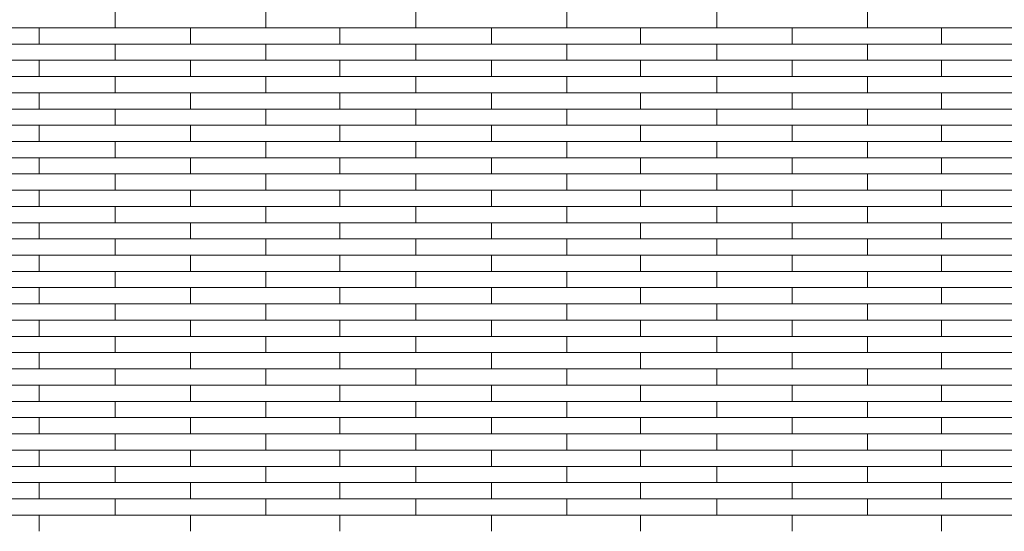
# Model space of a CAD drawing. Header units: millimetres. Extents: x -94445 to -15191, y 1000 to 18261.
# Tile 65 of 108: x -48625 to -46666, y 12665 to 13685. Entities that reach past the tile are written whole.
import ezdxf

# ---------------------------------------------------------------- set-up
doc = ezdxf.new("R2010")
doc.units = ezdxf.units.MM
doc.header["$LTSCALE"] = 0.5
doc.header["$MEASUREMENT"] = 0
doc.linetypes.add('PLINE', pattern=[0])
doc.layers.add('26-- Yttertak', color=7, linetype='Continuous')
doc.layers.add('262- Taktekking', color=7, linetype='Continuous', lineweight=0)

# ---------------------------------------------------------------- blocks, each defined once
blk = doc.blocks.new('*X19')
at = {"layer": '262- Taktekking', "linetype": 'PLINE'}
for p, q in [((-48435.2, 13668.4), (-48435.2, 13700.8)), ((-48135.2, 13668.4), (-48135.2, 13700.8)), ((-47836.7, 13668.4), (-47836.7, 13700.8)), ((-47536.7, 13668.4), (-47536.7, 13700.8)), ((-47238.2, 13668.4), (-47238.2, 13700.8)), ((-46938.2, 13668.4), (-46938.2, 13700.8)), ((-48733.7, 13668.4), (-48435.2, 13668.4)), ((-48586.7, 13636), (-48586.7, 13668.4)), ((-48435.2, 13668.4), (-48135.2, 13668.4)), ((-48435.2, 13668.4), (-48335.7, 13668.4)), ((-48335.7, 13668.4), (-48136.7, 13668.4)), ((-48285.2, 13636), (-48285.2, 13668.4)), ((-48135.2, 13668.4), (-47836.7, 13668.4)), ((-47988.2, 13636), (-47988.2, 13668.4)), ((-47836.7, 13668.4), (-47536.7, 13668.4)), ((-47836.7, 13668.4), (-47737.2, 13668.4)), ((-47737.2, 13668.4), (-47538.2, 13668.4)), ((-47686.7, 13636), (-47686.7, 13668.4)), ((-47536.7, 13668.4), (-47238.2, 13668.4)), ((-47389.7, 13636), (-47389.7, 13668.4)), ((-47238.2, 13668.4), (-46938.2, 13668.4)), ((-47238.2, 13668.4), (-47138.7, 13668.4)), ((-47138.7, 13668.4), (-46939.7, 13668.4)), ((-47088.2, 13636), (-47088.2, 13668.4)), ((-46938.2, 13668.4), (-46639.7, 13668.4)), ((-46791.2, 13636), (-46791.2, 13668.4)), ((-48733.7, 13636), (-48435.2, 13636)), ((-48435.2, 13636), (-48135.2, 13636)), ((-48435.2, 13603.7), (-48435.2, 13636)), ((-48135.2, 13603.7), (-48135.2, 13636)), ((-48135.2, 13636), (-47836.7, 13636)), ((-47836.7, 13636), (-47536.7, 13636)), ((-47836.7, 13603.7), (-47836.7, 13636)), ((-47536.7, 13603.7), (-47536.7, 13636)), ((-47536.7, 13636), (-47238.2, 13636)), ((-47238.2, 13636), (-46938.2, 13636)), ((-47238.2, 13603.7), (-47238.2, 13636)), ((-46938.2, 13603.7), (-46938.2, 13636)), ((-46938.2, 13636), (-46639.7, 13636)), ((-48733.7, 13603.7), (-48435.2, 13603.7)), ((-48586.7, 13571.3), (-48586.7, 13603.7)), ((-48435.2, 13603.7), (-48135.2, 13603.7)), ((-48435.2, 13603.7), (-48335.7, 13603.7)), ((-48335.7, 13603.7), (-48136.7, 13603.7)), ((-48285.2, 13571.3), (-48285.2, 13603.7)), ((-48135.2, 13603.7), (-47836.7, 13603.7)), ((-47988.2, 13571.3), (-47988.2, 13603.7)), ((-47836.7, 13603.7), (-47536.7, 13603.7)), ((-47836.7, 13603.7), (-47737.2, 13603.7)), ((-47737.2, 13603.7), (-47538.2, 13603.7)), ((-47686.7, 13571.3), (-47686.7, 13603.7)), ((-47536.7, 13603.7), (-47238.2, 13603.7)), ((-47389.7, 13571.3), (-47389.7, 13603.7)), ((-47238.2, 13603.7), (-46938.2, 13603.7)), ((-47238.2, 13603.7), (-47138.7, 13603.7)), ((-47138.7, 13603.7), (-46939.7, 13603.7)), ((-47088.2, 13571.3), (-47088.2, 13603.7)), ((-46938.2, 13603.7), (-46639.7, 13603.7)), ((-46791.2, 13571.3), (-46791.2, 13603.7)), ((-48733.7, 13571.3), (-48435.2, 13571.3)), ((-48435.2, 13571.3), (-48135.2, 13571.3)), ((-48435.2, 13539), (-48435.2, 13571.3)), ((-48135.2, 13539), (-48135.2, 13571.3)), ((-48135.2, 13571.3), (-47836.7, 13571.3)), ((-47836.7, 13571.3), (-47536.7, 13571.3)), ((-47836.7, 13539), (-47836.7, 13571.3)), ((-47536.7, 13539), (-47536.7, 13571.3)), ((-47536.7, 13571.3), (-47238.2, 13571.3)), ((-47238.2, 13571.3), (-46938.2, 13571.3)), ((-47238.2, 13539), (-47238.2, 13571.3)), ((-46938.2, 13539), (-46938.2, 13571.3)), ((-46938.2, 13571.3), (-46639.7, 13571.3)), ((-48733.7, 13539), (-48435.2, 13539)), ((-48586.7, 13506.6), (-48586.7, 13539)), ((-48435.2, 13539), (-48135.2, 13539)), ((-48435.2, 13539), (-48335.7, 13539)), ((-48335.7, 13539), (-48136.7, 13539)), ((-48285.2, 13506.6), (-48285.2, 13539)), ((-48135.2, 13539), (-47836.7, 13539)), ((-47988.2, 13506.6), (-47988.2, 13539)), ((-47836.7, 13539), (-47536.7, 13539)), ((-47836.7, 13539), (-47737.2, 13539)), ((-47737.2, 13539), (-47538.2, 13539)), ((-47686.7, 13506.6), (-47686.7, 13539)), ((-47536.7, 13539), (-47238.2, 13539)), ((-47389.7, 13506.6), (-47389.7, 13539)), ((-47238.2, 13539), (-46938.2, 13539)), ((-47238.2, 13539), (-47138.7, 13539)), ((-47138.7, 13539), (-46939.7, 13539)), ((-47088.2, 13506.6), (-47088.2, 13539)), ((-46938.2, 13539), (-46639.7, 13539)), ((-46791.2, 13506.6), (-46791.2, 13539)), ((-48733.7, 13506.6), (-48435.2, 13506.6)), ((-48435.2, 13506.6), (-48135.2, 13506.6)), ((-48435.2, 13474.3), (-48435.2, 13506.6)), ((-48135.2, 13474.3), (-48135.2, 13506.6)), ((-48135.2, 13506.6), (-47836.7, 13506.6)), ((-47836.7, 13506.6), (-47536.7, 13506.6)), ((-47836.7, 13474.3), (-47836.7, 13506.6)), ((-47536.7, 13474.3), (-47536.7, 13506.6)), ((-47536.7, 13506.6), (-47238.2, 13506.6)), ((-47238.2, 13506.6), (-46938.2, 13506.6)), ((-47238.2, 13474.3), (-47238.2, 13506.6)), ((-46938.2, 13474.3), (-46938.2, 13506.6)), ((-46938.2, 13506.6), (-46639.7, 13506.6)), ((-48733.7, 13474.3), (-48435.2, 13474.3)), ((-48586.7, 13441.9), (-48586.7, 13474.3)), ((-48435.2, 13474.3), (-48135.2, 13474.3)), ((-48435.2, 13474.3), (-48335.7, 13474.3)), ((-48335.7, 13474.3), (-48136.7, 13474.3)), ((-48285.2, 13441.9), (-48285.2, 13474.3)), ((-48135.2, 13474.3), (-47836.7, 13474.3)), ((-47988.2, 13441.9), (-47988.2, 13474.3)), ((-47836.7, 13474.3), (-47536.7, 13474.3)), ((-47836.7, 13474.3), (-47737.2, 13474.3)), ((-47737.2, 13474.3), (-47538.2, 13474.3)), ((-47686.7, 13441.9), (-47686.7, 13474.3)), ((-47536.7, 13474.3), (-47238.2, 13474.3)), ((-47389.7, 13441.9), (-47389.7, 13474.3)), ((-47238.2, 13474.3), (-46938.2, 13474.3)), ((-47238.2, 13474.3), (-47138.7, 13474.3)), ((-47138.7, 13474.3), (-46939.7, 13474.3)), ((-47088.2, 13441.9), (-47088.2, 13474.3)), ((-46938.2, 13474.3), (-46639.7, 13474.3)), ((-46791.2, 13441.9), (-46791.2, 13474.3)), ((-48733.7, 13441.9), (-48435.2, 13441.9)), ((-48435.2, 13441.9), (-48135.2, 13441.9)), ((-48435.2, 13409.6), (-48435.2, 13441.9)), ((-48135.2, 13409.6), (-48135.2, 13441.9)), ((-48135.2, 13441.9), (-47836.7, 13441.9)), ((-47836.7, 13441.9), (-47536.7, 13441.9)), ((-47836.7, 13409.6), (-47836.7, 13441.9)), ((-47536.7, 13409.6), (-47536.7, 13441.9)), ((-47536.7, 13441.9), (-47238.2, 13441.9)), ((-47238.2, 13441.9), (-46938.2, 13441.9)), ((-47238.2, 13409.6), (-47238.2, 13441.9)), ((-46938.2, 13409.6), (-46938.2, 13441.9)), ((-46938.2, 13441.9), (-46639.7, 13441.9)), ((-48733.7, 13409.6), (-48435.2, 13409.6)), ((-48586.7, 13377.2), (-48586.7, 13409.6)), ((-48435.2, 13409.6), (-48135.2, 13409.6)), ((-48435.2, 13409.6), (-48335.7, 13409.6)), ((-48335.7, 13409.6), (-48136.7, 13409.6)), ((-48285.2, 13377.2), (-48285.2, 13409.6)), ((-48135.2, 13409.6), (-47836.7, 13409.6)), ((-47988.2, 13377.2), (-47988.2, 13409.6)), ((-47836.7, 13409.6), (-47536.7, 13409.6)), ((-47836.7, 13409.6), (-47737.2, 13409.6)), ((-47737.2, 13409.6), (-47538.2, 13409.6)), ((-47686.7, 13377.2), (-47686.7, 13409.6)), ((-47536.7, 13409.6), (-47238.2, 13409.6)), ((-47389.7, 13377.2), (-47389.7, 13409.6)), ((-47238.2, 13409.6), (-46938.2, 13409.6)), ((-47238.2, 13409.6), (-47138.7, 13409.6)), ((-47138.7, 13409.6), (-46939.7, 13409.6)), ((-47088.2, 13377.2), (-47088.2, 13409.6)), ((-46938.2, 13409.6), (-46639.7, 13409.6)), ((-46791.2, 13377.2), (-46791.2, 13409.6)), ((-48733.7, 13377.2), (-48435.2, 13377.2)), ((-48435.2, 13377.2), (-48135.2, 13377.2)), ((-48435.2, 13344.9), (-48435.2, 13377.2)), ((-48135.2, 13344.9), (-48135.2, 13377.2)), ((-48135.2, 13377.2), (-47836.7, 13377.2)), ((-47836.7, 13377.2), (-47536.7, 13377.2)), ((-47836.7, 13344.9), (-47836.7, 13377.2)), ((-47536.7, 13344.9), (-47536.7, 13377.2)), ((-47536.7, 13377.2), (-47238.2, 13377.2)), ((-47238.2, 13377.2), (-46938.2, 13377.2)), ((-47238.2, 13344.9), (-47238.2, 13377.2)), ((-46938.2, 13344.9), (-46938.2, 13377.2)), ((-46938.2, 13377.2), (-46639.7, 13377.2)), ((-48733.7, 13344.9), (-48435.2, 13344.9)), ((-48586.7, 13312.5), (-48586.7, 13344.9)), ((-48435.2, 13344.9), (-48135.2, 13344.9)), ((-48435.2, 13344.9), (-48335.7, 13344.9)), ((-48335.7, 13344.9), (-48136.7, 13344.9)), ((-48285.2, 13312.5), (-48285.2, 13344.9)), ((-48135.2, 13344.9), (-47836.7, 13344.9)), ((-47988.2, 13312.5), (-47988.2, 13344.9)), ((-47836.7, 13344.9), (-47536.7, 13344.9)), ((-47836.7, 13344.9), (-47737.2, 13344.9)), ((-47737.2, 13344.9), (-47538.2, 13344.9)), ((-47686.7, 13312.5), (-47686.7, 13344.9)), ((-47536.7, 13344.9), (-47238.2, 13344.9)), ((-47389.7, 13312.5), (-47389.7, 13344.9)), ((-47238.2, 13344.9), (-46938.2, 13344.9)), ((-47238.2, 13344.9), (-47138.7, 13344.9)), ((-47138.7, 13344.9), (-46939.7, 13344.9)), ((-47088.2, 13312.5), (-47088.2, 13344.9)), ((-46938.2, 13344.9), (-46639.7, 13344.9)), ((-46791.2, 13312.5), (-46791.2, 13344.9)), ((-48733.7, 13312.5), (-48435.2, 13312.5)), ((-48435.2, 13312.5), (-48135.2, 13312.5)), ((-48435.2, 13280.2), (-48435.2, 13312.5)), ((-48135.2, 13280.2), (-48135.2, 13312.5)), ((-48135.2, 13312.5), (-47836.7, 13312.5)), ((-47836.7, 13312.5), (-47536.7, 13312.5)), ((-47836.7, 13280.2), (-47836.7, 13312.5)), ((-47536.7, 13280.2), (-47536.7, 13312.5)), ((-47536.7, 13312.5), (-47238.2, 13312.5)), ((-47238.2, 13312.5), (-46938.2, 13312.5)), ((-47238.2, 13280.2), (-47238.2, 13312.5)), ((-46938.2, 13280.2), (-46938.2, 13312.5)), ((-46938.2, 13312.5), (-46639.7, 13312.5)), ((-48733.7, 13280.2), (-48435.2, 13280.2)), ((-48586.7, 13247.8), (-48586.7, 13280.2)), ((-48435.2, 13280.2), (-48135.2, 13280.2)), ((-48435.2, 13280.2), (-48335.7, 13280.2)), ((-48335.7, 13280.2), (-48136.7, 13280.2)), ((-48285.2, 13247.8), (-48285.2, 13280.2)), ((-48135.2, 13280.2), (-47836.7, 13280.2)), ((-47988.2, 13247.8), (-47988.2, 13280.2)), ((-47836.7, 13280.2), (-47536.7, 13280.2)), ((-47836.7, 13280.2), (-47737.2, 13280.2)), ((-47737.2, 13280.2), (-47538.2, 13280.2)), ((-47686.7, 13247.8), (-47686.7, 13280.2)), ((-47536.7, 13280.2), (-47238.2, 13280.2)), ((-47389.7, 13247.8), (-47389.7, 13280.2)), ((-47238.2, 13280.2), (-46938.2, 13280.2)), ((-47238.2, 13280.2), (-47138.7, 13280.2)), ((-47138.7, 13280.2), (-46939.7, 13280.2)), ((-47088.2, 13247.8), (-47088.2, 13280.2)), ((-46938.2, 13280.2), (-46639.7, 13280.2)), ((-46791.2, 13247.8), (-46791.2, 13280.2)), ((-48733.7, 13247.8), (-48435.2, 13247.8)), ((-48435.2, 13247.8), (-48135.2, 13247.8)), ((-48435.2, 13215.5), (-48435.2, 13247.8)), ((-48135.2, 13215.5), (-48135.2, 13247.8)), ((-48135.2, 13247.8), (-47836.7, 13247.8)), ((-47836.7, 13247.8), (-47536.7, 13247.8)), ((-47836.7, 13215.5), (-47836.7, 13247.8)), ((-47536.7, 13215.5), (-47536.7, 13247.8)), ((-47536.7, 13247.8), (-47238.2, 13247.8)), ((-47238.2, 13247.8), (-46938.2, 13247.8)), ((-47238.2, 13215.5), (-47238.2, 13247.8)), ((-46938.2, 13215.5), (-46938.2, 13247.8)), ((-46938.2, 13247.8), (-46639.7, 13247.8)), ((-48733.7, 13215.5), (-48435.2, 13215.5)), ((-48586.7, 13183.1), (-48586.7, 13215.5)), ((-48435.2, 13215.5), (-48135.2, 13215.5)), ((-48435.2, 13215.5), (-48335.7, 13215.5)), ((-48335.7, 13215.5), (-48136.7, 13215.5)), ((-48285.2, 13183.1), (-48285.2, 13215.5)), ((-48135.2, 13215.5), (-47836.7, 13215.5)), ((-47988.2, 13183.1), (-47988.2, 13215.5)), ((-47836.7, 13215.5), (-47536.7, 13215.5)), ((-47836.7, 13215.5), (-47737.2, 13215.5)), ((-47737.2, 13215.5), (-47538.2, 13215.5)), ((-47686.7, 13183.1), (-47686.7, 13215.5)), ((-47536.7, 13215.5), (-47238.2, 13215.5)), ((-47389.7, 13183.1), (-47389.7, 13215.5)), ((-47238.2, 13215.5), (-46938.2, 13215.5)), ((-47238.2, 13215.5), (-47138.7, 13215.5)), ((-47138.7, 13215.5), (-46939.7, 13215.5)), ((-47088.2, 13183.1), (-47088.2, 13215.5)), ((-46938.2, 13215.5), (-46639.7, 13215.5)), ((-46791.2, 13183.1), (-46791.2, 13215.5)), ((-48733.7, 13183.1), (-48435.2, 13183.1)), ((-48435.2, 13183.1), (-48135.2, 13183.1)), ((-48435.2, 13150.8), (-48435.2, 13183.1)), ((-48135.2, 13150.8), (-48135.2, 13183.1)), ((-48135.2, 13183.1), (-47836.7, 13183.1)), ((-47836.7, 13183.1), (-47536.7, 13183.1)), ((-47836.7, 13150.8), (-47836.7, 13183.1)), ((-47536.7, 13150.8), (-47536.7, 13183.1)), ((-47536.7, 13183.1), (-47238.2, 13183.1)), ((-47238.2, 13183.1), (-46938.2, 13183.1)), ((-47238.2, 13150.8), (-47238.2, 13183.1)), ((-46938.2, 13150.8), (-46938.2, 13183.1)), ((-46938.2, 13183.1), (-46639.7, 13183.1)), ((-48733.7, 13150.8), (-48435.2, 13150.8)), ((-48586.7, 13118.4), (-48586.7, 13150.8)), ((-48435.2, 13150.8), (-48135.2, 13150.8)), ((-48435.2, 13150.8), (-48335.7, 13150.8)), ((-48335.7, 13150.8), (-48136.7, 13150.8)), ((-48285.2, 13118.4), (-48285.2, 13150.8)), ((-48135.2, 13150.8), (-47836.7, 13150.8)), ((-47988.2, 13118.4), (-47988.2, 13150.8)), ((-47836.7, 13150.8), (-47536.7, 13150.8)), ((-47836.7, 13150.8), (-47737.2, 13150.8)), ((-47737.2, 13150.8), (-47538.2, 13150.8)), ((-47686.7, 13118.4), (-47686.7, 13150.8)), ((-47536.7, 13150.8), (-47238.2, 13150.8)), ((-47389.7, 13118.4), (-47389.7, 13150.8)), ((-47238.2, 13150.8), (-46938.2, 13150.8)), ((-47238.2, 13150.8), (-47138.7, 13150.8)), ((-47138.7, 13150.8), (-46939.7, 13150.8)), ((-47088.2, 13118.4), (-47088.2, 13150.8)), ((-46938.2, 13150.8), (-46639.7, 13150.8)), ((-46791.2, 13118.4), (-46791.2, 13150.8)), ((-48733.7, 13118.4), (-48435.2, 13118.4)), ((-48435.2, 13118.4), (-48135.2, 13118.4)), ((-48435.2, 13086.1), (-48435.2, 13118.4)), ((-48135.2, 13086.1), (-48135.2, 13118.4)), ((-48135.2, 13118.4), (-47836.7, 13118.4)), ((-47836.7, 13118.4), (-47536.7, 13118.4)), ((-47836.7, 13086.1), (-47836.7, 13118.4)), ((-47536.7, 13086.1), (-47536.7, 13118.4)), ((-47536.7, 13118.4), (-47238.2, 13118.4)), ((-47238.2, 13118.4), (-46938.2, 13118.4)), ((-47238.2, 13086.1), (-47238.2, 13118.4)), ((-46938.2, 13086.1), (-46938.2, 13118.4)), ((-46938.2, 13118.4), (-46639.7, 13118.4)), ((-48733.7, 13086.1), (-48435.2, 13086.1)), ((-48586.7, 13053.7), (-48586.7, 13086.1)), ((-48435.2, 13086.1), (-48135.2, 13086.1)), ((-48435.2, 13086.1), (-48335.7, 13086.1)), ((-48335.7, 13086.1), (-48136.7, 13086.1)), ((-48285.2, 13053.7), (-48285.2, 13086.1)), ((-48135.2, 13086.1), (-47836.7, 13086.1)), ((-47988.2, 13053.7), (-47988.2, 13086.1)), ((-47836.7, 13086.1), (-47536.7, 13086.1)), ((-47836.7, 13086.1), (-47737.2, 13086.1)), ((-47737.2, 13086.1), (-47538.2, 13086.1)), ((-47686.7, 13053.7), (-47686.7, 13086.1)), ((-47536.7, 13086.1), (-47238.2, 13086.1)), ((-47389.7, 13053.7), (-47389.7, 13086.1)), ((-47238.2, 13086.1), (-46938.2, 13086.1)), ((-47238.2, 13086.1), (-47138.7, 13086.1)), ((-47138.7, 13086.1), (-46939.7, 13086.1)), ((-47088.2, 13053.7), (-47088.2, 13086.1)), ((-46938.2, 13086.1), (-46639.7, 13086.1)), ((-46791.2, 13053.7), (-46791.2, 13086.1)), ((-48733.7, 13053.7), (-48435.2, 13053.7)), ((-48435.2, 13053.7), (-48135.2, 13053.7)), ((-48435.2, 13021.4), (-48435.2, 13053.7)), ((-48135.2, 13021.4), (-48135.2, 13053.7)), ((-48135.2, 13053.7), (-47836.7, 13053.7)), ((-47836.7, 13053.7), (-47536.7, 13053.7)), ((-47836.7, 13021.4), (-47836.7, 13053.7)), ((-47536.7, 13021.4), (-47536.7, 13053.7)), ((-47536.7, 13053.7), (-47238.2, 13053.7)), ((-47238.2, 13053.7), (-46938.2, 13053.7)), ((-47238.2, 13021.4), (-47238.2, 13053.7)), ((-46938.2, 13021.4), (-46938.2, 13053.7)), ((-46938.2, 13053.7), (-46639.7, 13053.7)), ((-48733.7, 13021.4), (-48435.2, 13021.4)), ((-48586.7, 12989), (-48586.7, 13021.4)), ((-48435.2, 13021.4), (-48135.2, 13021.4)), ((-48435.2, 13021.4), (-48335.7, 13021.4)), ((-48335.7, 13021.4), (-48136.7, 13021.4)), ((-48285.2, 12989), (-48285.2, 13021.4)), ((-48135.2, 13021.4), (-47836.7, 13021.4)), ((-47988.2, 12989), (-47988.2, 13021.4)), ((-47836.7, 13021.4), (-47536.7, 13021.4)), ((-47836.7, 13021.4), (-47737.2, 13021.4)), ((-47737.2, 13021.4), (-47538.2, 13021.4)), ((-47686.7, 12989), (-47686.7, 13021.4)), ((-47536.7, 13021.4), (-47238.2, 13021.4)), ((-47389.7, 12989), (-47389.7, 13021.4)), ((-47238.2, 13021.4), (-46938.2, 13021.4)), ((-47238.2, 13021.4), (-47138.7, 13021.4)), ((-47138.7, 13021.4), (-46939.7, 13021.4)), ((-47088.2, 12989), (-47088.2, 13021.4)), ((-46938.2, 13021.4), (-46639.7, 13021.4)), ((-46791.2, 12989), (-46791.2, 13021.4)), ((-48733.7, 12989), (-48435.2, 12989)), ((-48435.2, 12989), (-48135.2, 12989)), ((-48435.2, 12956.6), (-48435.2, 12989)), ((-48135.2, 12956.6), (-48135.2, 12989)), ((-48135.2, 12989), (-47836.7, 12989)), ((-47836.7, 12989), (-47536.7, 12989)), ((-47836.7, 12956.6), (-47836.7, 12989)), ((-47536.7, 12956.6), (-47536.7, 12989)), ((-47536.7, 12989), (-47238.2, 12989)), ((-47238.2, 12989), (-46938.2, 12989)), ((-47238.2, 12956.6), (-47238.2, 12989)), ((-46938.2, 12956.6), (-46938.2, 12989)), ((-46938.2, 12989), (-46639.7, 12989)), ((-48733.7, 12956.6), (-48435.2, 12956.6)), ((-48586.7, 12924.3), (-48586.7, 12956.6)), ((-48435.2, 12956.6), (-48135.2, 12956.6)), ((-48435.2, 12956.6), (-48335.7, 12956.6)), ((-48335.7, 12956.6), (-48136.7, 12956.6)), ((-48285.2, 12924.3), (-48285.2, 12956.6)), ((-48135.2, 12956.6), (-47836.7, 12956.6)), ((-47988.2, 12924.3), (-47988.2, 12956.6)), ((-47836.7, 12956.6), (-47536.7, 12956.6)), ((-47836.7, 12956.6), (-47737.2, 12956.6)), ((-47737.2, 12956.6), (-47538.2, 12956.6)), ((-47686.7, 12924.3), (-47686.7, 12956.6)), ((-47536.7, 12956.6), (-47238.2, 12956.6)), ((-47389.7, 12924.3), (-47389.7, 12956.6)), ((-47238.2, 12956.6), (-46938.2, 12956.6)), ((-47238.2, 12956.6), (-47138.7, 12956.6)), ((-47138.7, 12956.6), (-46939.7, 12956.6)), ((-47088.2, 12924.3), (-47088.2, 12956.6)), ((-46938.2, 12956.6), (-46639.7, 12956.6)), ((-46791.2, 12924.3), (-46791.2, 12956.6)), ((-48733.7, 12924.3), (-48435.2, 12924.3)), ((-48435.2, 12924.3), (-48135.2, 12924.3)), ((-48435.2, 12891.9), (-48435.2, 12924.3)), ((-48135.2, 12891.9), (-48135.2, 12924.3)), ((-48135.2, 12924.3), (-47836.7, 12924.3)), ((-47836.7, 12924.3), (-47536.7, 12924.3)), ((-47836.7, 12891.9), (-47836.7, 12924.3)), ((-47536.7, 12891.9), (-47536.7, 12924.3)), ((-47536.7, 12924.3), (-47238.2, 12924.3)), ((-47238.2, 12924.3), (-46938.2, 12924.3)), ((-47238.2, 12891.9), (-47238.2, 12924.3)), ((-46938.2, 12891.9), (-46938.2, 12924.3)), ((-46938.2, 12924.3), (-46639.7, 12924.3)), ((-48733.7, 12891.9), (-48435.2, 12891.9)), ((-48586.7, 12859.6), (-48586.7, 12891.9)), ((-48435.2, 12891.9), (-48135.2, 12891.9)), ((-48435.2, 12891.9), (-48335.7, 12891.9)), ((-48335.7, 12891.9), (-48136.7, 12891.9)), ((-48285.2, 12859.6), (-48285.2, 12891.9)), ((-48135.2, 12891.9), (-47836.7, 12891.9)), ((-47988.2, 12859.6), (-47988.2, 12891.9)), ((-47836.7, 12891.9), (-47536.7, 12891.9)), ((-47836.7, 12891.9), (-47737.2, 12891.9)), ((-47737.2, 12891.9), (-47538.2, 12891.9)), ((-47686.7, 12859.6), (-47686.7, 12891.9)), ((-47536.7, 12891.9), (-47238.2, 12891.9)), ((-47389.7, 12859.6), (-47389.7, 12891.9)), ((-47238.2, 12891.9), (-46938.2, 12891.9)), ((-47238.2, 12891.9), (-47138.7, 12891.9)), ((-47138.7, 12891.9), (-46939.7, 12891.9)), ((-47088.2, 12859.6), (-47088.2, 12891.9)), ((-46938.2, 12891.9), (-46639.7, 12891.9)), ((-46791.2, 12859.6), (-46791.2, 12891.9)), ((-48733.7, 12859.6), (-48435.2, 12859.6)), ((-48435.2, 12859.6), (-48135.2, 12859.6)), ((-48435.2, 12827.2), (-48435.2, 12859.6)), ((-48135.2, 12827.2), (-48135.2, 12859.6)), ((-48135.2, 12859.6), (-47836.7, 12859.6)), ((-47836.7, 12859.6), (-47536.7, 12859.6)), ((-47836.7, 12827.2), (-47836.7, 12859.6)), ((-47536.7, 12827.2), (-47536.7, 12859.6)), ((-47536.7, 12859.6), (-47238.2, 12859.6)), ((-47238.2, 12859.6), (-46938.2, 12859.6)), ((-47238.2, 12827.2), (-47238.2, 12859.6)), ((-46938.2, 12827.2), (-46938.2, 12859.6)), ((-46938.2, 12859.6), (-46639.7, 12859.6)), ((-48733.7, 12827.2), (-48435.2, 12827.2)), ((-48586.7, 12794.9), (-48586.7, 12827.2)), ((-48435.2, 12827.2), (-48135.2, 12827.2)), ((-48435.2, 12827.2), (-48335.7, 12827.2)), ((-48335.7, 12827.2), (-48136.7, 12827.2)), ((-48285.2, 12794.9), (-48285.2, 12827.2)), ((-48135.2, 12827.2), (-47836.7, 12827.2)), ((-47988.2, 12794.9), (-47988.2, 12827.2)), ((-47836.7, 12827.2), (-47536.7, 12827.2)), ((-47836.7, 12827.2), (-47737.2, 12827.2)), ((-47737.2, 12827.2), (-47538.2, 12827.2)), ((-47686.7, 12794.9), (-47686.7, 12827.2)), ((-47536.7, 12827.2), (-47238.2, 12827.2)), ((-47389.7, 12794.9), (-47389.7, 12827.2)), ((-47238.2, 12827.2), (-46938.2, 12827.2)), ((-47238.2, 12827.2), (-47138.7, 12827.2)), ((-47138.7, 12827.2), (-46939.7, 12827.2)), ((-47088.2, 12794.9), (-47088.2, 12827.2)), ((-46938.2, 12827.2), (-46639.7, 12827.2)), ((-46791.2, 12794.9), (-46791.2, 12827.2)), ((-48733.7, 12794.9), (-48435.2, 12794.9)), ((-48435.2, 12794.9), (-48135.2, 12794.9)), ((-48435.2, 12762.5), (-48435.2, 12794.9)), ((-48135.2, 12762.5), (-48135.2, 12794.9)), ((-48135.2, 12794.9), (-47836.7, 12794.9)), ((-47836.7, 12794.9), (-47536.7, 12794.9)), ((-47836.7, 12762.5), (-47836.7, 12794.9)), ((-47536.7, 12762.5), (-47536.7, 12794.9)), ((-47536.7, 12794.9), (-47238.2, 12794.9)), ((-47238.2, 12794.9), (-46938.2, 12794.9)), ((-47238.2, 12762.5), (-47238.2, 12794.9)), ((-46938.2, 12762.5), (-46938.2, 12794.9)), ((-46938.2, 12794.9), (-46639.7, 12794.9)), ((-48733.7, 12762.5), (-48435.2, 12762.5)), ((-48586.7, 12730.2), (-48586.7, 12762.5)), ((-48435.2, 12762.5), (-48135.2, 12762.5)), ((-48435.2, 12762.5), (-48335.7, 12762.5)), ((-48335.7, 12762.5), (-48136.7, 12762.5)), ((-48285.2, 12730.2), (-48285.2, 12762.5)), ((-48135.2, 12762.5), (-47836.7, 12762.5)), ((-47988.2, 12730.2), (-47988.2, 12762.5)), ((-47836.7, 12762.5), (-47536.7, 12762.5)), ((-47836.7, 12762.5), (-47737.2, 12762.5)), ((-47737.2, 12762.5), (-47538.2, 12762.5)), ((-47686.7, 12730.2), (-47686.7, 12762.5)), ((-47536.7, 12762.5), (-47238.2, 12762.5)), ((-47389.7, 12730.2), (-47389.7, 12762.5)), ((-47238.2, 12762.5), (-46938.2, 12762.5)), ((-47238.2, 12762.5), (-47138.7, 12762.5)), ((-47138.7, 12762.5), (-46939.7, 12762.5)), ((-47088.2, 12730.2), (-47088.2, 12762.5)), ((-46938.2, 12762.5), (-46639.7, 12762.5)), ((-46791.2, 12730.2), (-46791.2, 12762.5)), ((-48733.7, 12730.2), (-48435.2, 12730.2)), ((-48435.2, 12730.2), (-48135.2, 12730.2)), ((-48435.2, 12697.8), (-48435.2, 12730.2)), ((-48135.2, 12697.8), (-48135.2, 12730.2)), ((-48135.2, 12730.2), (-47836.7, 12730.2)), ((-47836.7, 12730.2), (-47536.7, 12730.2)), ((-47836.7, 12697.8), (-47836.7, 12730.2)), ((-47536.7, 12697.8), (-47536.7, 12730.2)), ((-47536.7, 12730.2), (-47238.2, 12730.2)), ((-47238.2, 12730.2), (-46938.2, 12730.2)), ((-47238.2, 12697.8), (-47238.2, 12730.2)), ((-46938.2, 12697.8), (-46938.2, 12730.2)), ((-46938.2, 12730.2), (-46639.7, 12730.2)), ((-48733.7, 12697.8), (-48435.2, 12697.8)), ((-48586.7, 12665.5), (-48586.7, 12697.8)), ((-48435.2, 12697.8), (-48135.2, 12697.8)), ((-48435.2, 12697.8), (-48335.7, 12697.8)), ((-48335.7, 12697.8), (-48136.7, 12697.8)), ((-48285.2, 12665.5), (-48285.2, 12697.8)), ((-48135.2, 12697.8), (-47836.7, 12697.8)), ((-47988.2, 12665.5), (-47988.2, 12697.8)), ((-47836.7, 12697.8), (-47536.7, 12697.8)), ((-47836.7, 12697.8), (-47737.2, 12697.8)), ((-47737.2, 12697.8), (-47538.2, 12697.8)), ((-47686.7, 12665.5), (-47686.7, 12697.8)), ((-47536.7, 12697.8), (-47238.2, 12697.8)), ((-47389.7, 12665.5), (-47389.7, 12697.8)), ((-47238.2, 12697.8), (-46938.2, 12697.8)), ((-47238.2, 12697.8), (-47138.7, 12697.8)), ((-47138.7, 12697.8), (-46939.7, 12697.8)), ((-47088.2, 12665.5), (-47088.2, 12697.8)), ((-46938.2, 12697.8), (-46639.7, 12697.8)), ((-46791.2, 12665.5), (-46791.2, 12697.8))]:
    blk.add_line(p, q, dxfattribs=at)

msp = doc.modelspace()

# ---------------------------------------------------------------- block references
at = {"layer": '26-- Yttertak'}
msp.add_blockref('*X19', (0, 0), dxfattribs=at)

doc.saveas('drawing.dxf')
